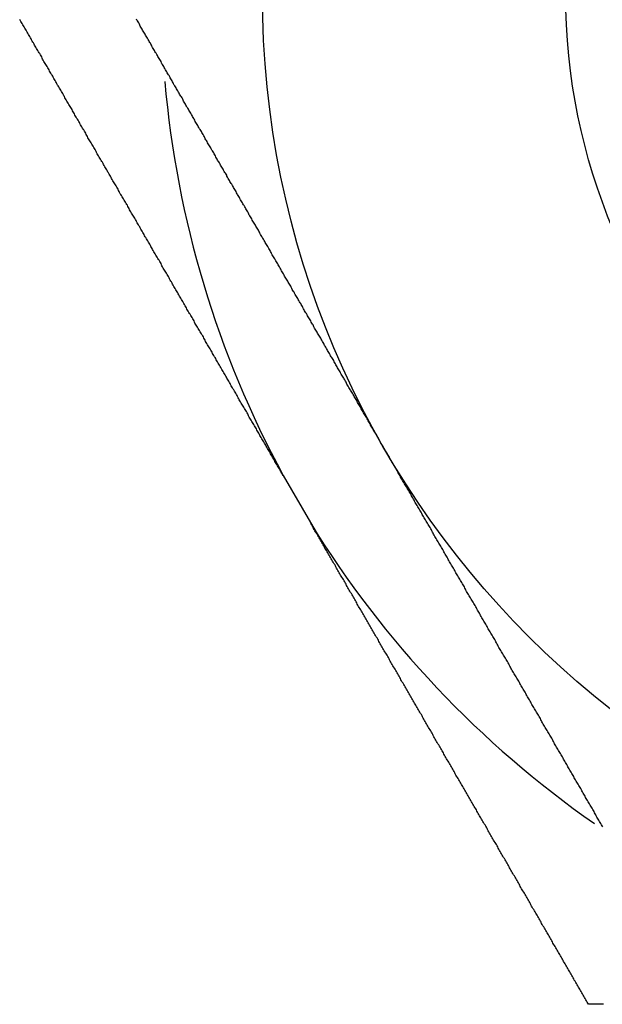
# Model space of a CAD drawing. Extents: x 9.3 to 31.1, y 5.1 to 19.6.
# Tile 84 of 132: x 22.818 to 22.998, y 9.813 to 10.117. Entities that reach past the tile are written whole.
import ezdxf

# ---------------------------------------------------------------- set-up
doc = ezdxf.new("R2010")
doc.units = 0
doc.layers.get('0').update_dxf_attribs({"linetype": 'CONTINUOUS'})

msp = doc.modelspace()

# ---------------------------------------------------------------- linework, layer by layer
at = {"color": 7, "linetype": 'CONTINUOUS'}
msp.add_line((22.899657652, 9.9760715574), (22.908071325, 9.9614986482), dxfattribs=at)
at = {"color": 7}
for points in [[(22.8997, 9.97607, 0), (22.8995, 9.97641, 0), (22.8993, 9.97674, 0), (22.8991, 9.97707, 0), (22.8989, 9.97741, 0), (22.8987, 9.97774, 0), (22.8985, 9.97808, 0), (22.8983, 9.97841, 0), (22.8981, 9.97875, 0), (22.8979, 9.97908, 0), (22.8977, 9.97942, 0), (22.8975, 9.97975, 0), (22.8973, 9.98008, 0), (22.8971, 9.98042, 0), (22.897, 9.98075, 0), (22.8968, 9.98109, 0), (22.8966, 9.98142, 0), (22.8964, 9.98176, 0), (22.8962, 9.98209, 0), (22.896, 9.98242, 0), (22.8958, 9.98276, 0), (22.8956, 9.98309, 0), (22.8954, 9.98343, 0), (22.8952, 9.98376, 0), (22.895, 9.9841, 0), (22.8948, 9.98443, 0), (22.8946, 9.98477, 0), (22.8944, 9.9851, 0), (22.8943, 9.98543, 0), (22.8941, 9.98577, 0), (22.8939, 9.9861, 0), (22.8937, 9.98644, 0), (22.8935, 9.98677, 0), (22.8933, 9.98711, 0), (22.8931, 9.98744, 0), (22.8929, 9.98777, 0), (22.8927, 9.98811, 0), (22.8925, 9.98844, 0), (22.8923, 9.98878, 0), (22.8921, 9.98911, 0), (22.8919, 9.98945, 0), (22.8917, 9.98978, 0), (22.8915, 9.99012, 0), (22.8914, 9.99045, 0), (22.8912, 9.99078, 0), (22.891, 9.99112, 0), (22.8908, 9.99145, 0), (22.8906, 9.99179, 0), (22.8904, 9.99212, 0), (22.8902, 9.99246, 0), (22.89, 9.99279, 0), (22.8898, 9.99312, 0), (22.8896, 9.99346, 0), (22.8894, 9.99379, 0), (22.8892, 9.99413, 0), (22.889, 9.99446, 0), (22.8888, 9.9948, 0), (22.8887, 9.99513, 0), (22.8885, 9.99546, 0), (22.8883, 9.9958, 0), (22.8881, 9.99613, 0), (22.8879, 9.99647, 0), (22.8877, 9.9968, 0), (22.8875, 9.99714, 0), (22.8873, 9.99747, 0), (22.8871, 9.9978, 0), (22.8869, 9.99814, 0), (22.8867, 9.99847, 0), (22.8865, 9.99881, 0), (22.8863, 9.99914, 0), (22.8861, 9.99948, 0), (22.886, 9.99981, 0), (22.8858, 10.0001, 0), (22.8856, 10.0005, 0), (22.8854, 10.0008, 0), (22.8852, 10.0011, 0), (22.885, 10.0015, 0), (22.8848, 10.0018, 0), (22.8846, 10.0021, 0), (22.8844, 10.0025, 0), (22.8842, 10.0028, 0), (22.884, 10.0032, 0), (22.8838, 10.0035, 0), (22.8836, 10.0038, 0), (22.8834, 10.0042, 0), (22.8833, 10.0045, 0), (22.8831, 10.0048, 0), (22.8829, 10.0052, 0), (22.8827, 10.0055, 0), (22.8825, 10.0058, 0), (22.8823, 10.0062, 0), (22.8821, 10.0065, 0), (22.8819, 10.0068, 0), (22.8817, 10.0072, 0), (22.8815, 10.0075, 0), (22.8813, 10.0078, 0), (22.8811, 10.0082, 0), (22.8809, 10.0085, 0), (22.8807, 10.0088, 0), (22.8805, 10.0092, 0), (22.8804, 10.0095, 0), (22.8802, 10.0098, 0), (22.88, 10.0102, 0), (22.8798, 10.0105, 0), (22.8796, 10.0108, 0), (22.8794, 10.0112, 0), (22.8792, 10.0115, 0), (22.879, 10.0118, 0), (22.8788, 10.0122, 0), (22.8786, 10.0125, 0), (22.8784, 10.0128, 0), (22.8782, 10.0132, 0), (22.878, 10.0135, 0), (22.8778, 10.0138, 0), (22.8777, 10.0142, 0), (22.8775, 10.0145, 0), (22.8773, 10.0148, 0), (22.8771, 10.0152, 0), (22.8769, 10.0155, 0), (22.8767, 10.0158, 0), (22.8765, 10.0162, 0), (22.8763, 10.0165, 0), (22.8761, 10.0169, 0), (22.8759, 10.0172, 0), (22.8757, 10.0175, 0), (22.8755, 10.0179, 0), (22.8753, 10.0182, 0), (22.8751, 10.0185, 0), (22.875, 10.0189, 0), (22.8748, 10.0192, 0), (22.8746, 10.0195, 0), (22.8744, 10.0199, 0), (22.8742, 10.0202, 0), (22.874, 10.0205, 0), (22.8738, 10.0209, 0), (22.8736, 10.0212, 0), (22.8734, 10.0215, 0), (22.8732, 10.0219, 0), (22.873, 10.0222, 0), (22.8728, 10.0225, 0), (22.8726, 10.0229, 0), (22.8724, 10.0232, 0), (22.8723, 10.0235, 0), (22.8721, 10.0239, 0), (22.8719, 10.0242, 0), (22.8717, 10.0245, 0), (22.8715, 10.0249, 0), (22.8713, 10.0252, 0), (22.8711, 10.0255, 0), (22.8709, 10.0259, 0), (22.8707, 10.0262, 0), (22.8705, 10.0265, 0), (22.8703, 10.0269, 0), (22.8701, 10.0272, 0), (22.8699, 10.0275, 0), (22.8698, 10.0279, 0), (22.8696, 10.0282, 0), (22.8694, 10.0285, 0), (22.8692, 10.0289, 0), (22.869, 10.0292, 0), (22.8688, 10.0295, 0), (22.8686, 10.0299, 0), (22.8684, 10.0302, 0), (22.8682, 10.0305, 0), (22.868, 10.0309, 0), (22.8678, 10.0312, 0), (22.8676, 10.0315, 0), (22.8674, 10.0319, 0), (22.8672, 10.0322, 0), (22.8671, 10.0325, 0), (22.8669, 10.0329, 0), (22.8667, 10.0332, 0), (22.8665, 10.0335, 0), (22.8663, 10.0339, 0), (22.8661, 10.0342, 0), (22.8659, 10.0345, 0), (22.8657, 10.0349, 0), (22.8655, 10.0352, 0), (22.8653, 10.0355, 0), (22.8651, 10.0359, 0), (22.8649, 10.0362, 0), (22.8647, 10.0365, 0), (22.8645, 10.0369, 0), (22.8644, 10.0372, 0), (22.8642, 10.0376, 0), (22.864, 10.0379, 0), (22.8638, 10.0382, 0), (22.8636, 10.0386, 0), (22.8634, 10.0389, 0), (22.8632, 10.0392, 0), (22.863, 10.0396, 0), (22.8628, 10.0399, 0), (22.8626, 10.0402, 0), (22.8624, 10.0406, 0), (22.8622, 10.0409, 0), (22.862, 10.0412, 0), (22.8619, 10.0416, 0), (22.8617, 10.0419, 0), (22.8615, 10.0422, 0), (22.8613, 10.0426, 0), (22.8611, 10.0429, 0), (22.8609, 10.0432, 0), (22.8607, 10.0436, 0), (22.8605, 10.0439, 0), (22.8603, 10.0442, 0), (22.8601, 10.0446, 0), (22.8599, 10.0449, 0), (22.8597, 10.0452, 0), (22.8595, 10.0456, 0), (22.8593, 10.0459, 0), (22.8592, 10.0462, 0), (22.859, 10.0466, 0), (22.8588, 10.0469, 0), (22.8586, 10.0472, 0), (22.8584, 10.0476, 0), (22.8582, 10.0479, 0), (22.858, 10.0482, 0), (22.8578, 10.0486, 0), (22.8576, 10.0489, 0), (22.8574, 10.0492, 0), (22.8572, 10.0496, 0), (22.857, 10.0499, 0), (22.8568, 10.0502, 0), (22.8567, 10.0506, 0), (22.8565, 10.0509, 0), (22.8563, 10.0512, 0), (22.8561, 10.0516, 0), (22.8559, 10.0519, 0), (22.8557, 10.0522, 0), (22.8555, 10.0526, 0), (22.8553, 10.0529, 0), (22.8551, 10.0532, 0), (22.8549, 10.0536, 0), (22.8547, 10.0539, 0), (22.8545, 10.0542, 0), (22.8543, 10.0546, 0), (22.8542, 10.0549, 0), (22.854, 10.0552, 0), (22.8538, 10.0556, 0), (22.8536, 10.0559, 0), (22.8534, 10.0562, 0), (22.8532, 10.0566, 0), (22.853, 10.0569, 0), (22.8528, 10.0572, 0), (22.8526, 10.0576, 0), (22.8524, 10.0579, 0), (22.8522, 10.0582, 0), (22.852, 10.0586, 0), (22.8518, 10.0589, 0), (22.8516, 10.0592, 0), (22.8515, 10.0596, 0), (22.8513, 10.0599, 0), (22.8511, 10.0602, 0), (22.8509, 10.0606, 0), (22.8507, 10.0609, 0), (22.8505, 10.0612, 0), (22.8503, 10.0616, 0), (22.8501, 10.0619, 0), (22.8499, 10.0622, 0), (22.8497, 10.0626, 0), (22.8495, 10.0629, 0), (22.8493, 10.0632, 0), (22.8491, 10.0636, 0), (22.849, 10.0639, 0), (22.8488, 10.0642, 0), (22.8486, 10.0646, 0), (22.8484, 10.0649, 0), (22.8482, 10.0652, 0), (22.848, 10.0656, 0), (22.8478, 10.0659, 0), (22.8476, 10.0662, 0), (22.8474, 10.0666, 0), (22.8472, 10.0669, 0), (22.847, 10.0672, 0), (22.8468, 10.0676, 0), (22.8466, 10.0679, 0), (22.8465, 10.0682, 0), (22.8463, 10.0686, 0), (22.8461, 10.0689, 0), (22.8459, 10.0692, 0), (22.8457, 10.0696, 0), (22.8455, 10.0699, 0), (22.8453, 10.0702, 0), (22.8451, 10.0706, 0), (22.8449, 10.0709, 0), (22.8447, 10.0712, 0), (22.8445, 10.0715, 0), (22.8443, 10.0719, 0), (22.8441, 10.0722, 0), (22.844, 10.0725, 0), (22.8438, 10.0729, 0), (22.8436, 10.0732, 0), (22.8434, 10.0735, 0), (22.8432, 10.0739, 0), (22.843, 10.0742, 0), (22.8428, 10.0745, 0), (22.8426, 10.0749, 0), (22.8424, 10.0752, 0), (22.8422, 10.0755, 0), (22.842, 10.0759, 0), (22.8418, 10.0762, 0), (22.8417, 10.0765, 0), (22.8415, 10.0769, 0), (22.8413, 10.0772, 0), (22.8411, 10.0775, 0), (22.8409, 10.0779, 0), (22.8407, 10.0782, 0), (22.8405, 10.0785, 0), (22.8403, 10.0789, 0), (22.8401, 10.0792, 0), (22.8399, 10.0795, 0), (22.8397, 10.0799, 0), (22.8395, 10.0802, 0), (22.8393, 10.0805, 0), (22.8392, 10.0809, 0), (22.839, 10.0812, 0), (22.8388, 10.0815, 0), (22.8386, 10.0819, 0), (22.8384, 10.0822, 0), (22.8382, 10.0825, 0), (22.838, 10.0829, 0), (22.8378, 10.0832, 0), (22.8376, 10.0835, 0), (22.8374, 10.0839, 0), (22.8372, 10.0842, 0), (22.837, 10.0845, 0), (22.8368, 10.0849, 0), (22.8367, 10.0852, 0), (22.8365, 10.0855, 0), (22.8363, 10.0859, 0), (22.8361, 10.0862, 0), (22.8359, 10.0865, 0), (22.8357, 10.0869, 0), (22.8355, 10.0872, 0), (22.8353, 10.0875, 0), (22.8351, 10.0879, 0), (22.8349, 10.0882, 0), (22.8347, 10.0885, 0), (22.8345, 10.0888, 0), (22.8344, 10.0892, 0), (22.8342, 10.0895, 0), (22.834, 10.0898, 0), (22.8338, 10.0902, 0), (22.8336, 10.0905, 0), (22.8334, 10.0908, 0), (22.8332, 10.0912, 0), (22.833, 10.0915, 0), (22.8328, 10.0918, 0), (22.8326, 10.0922, 0), (22.8324, 10.0925, 0), (22.8322, 10.0928, 0), (22.8321, 10.0932, 0), (22.8319, 10.0935, 0), (22.8317, 10.0938, 0), (22.8315, 10.0942, 0), (22.8313, 10.0945, 0), (22.8311, 10.0948, 0), (22.8309, 10.0952, 0), (22.8307, 10.0955, 0), (22.8305, 10.0958, 0), (22.8303, 10.0962, 0), (22.8301, 10.0965, 0), (22.8299, 10.0968, 0), (22.8297, 10.0972, 0), (22.8296, 10.0975, 0), (22.8294, 10.0978, 0), (22.8292, 10.0982, 0), (22.829, 10.0985, 0), (22.8288, 10.0988, 0), (22.8286, 10.0992, 0), (22.8284, 10.0995, 0), (22.8282, 10.0998, 0), (22.828, 10.1001, 0), (22.8278, 10.1005, 0), (22.8276, 10.1008, 0), (22.8274, 10.1011, 0), (22.8273, 10.1015, 0), (22.8271, 10.1018, 0), (22.8269, 10.1021, 0), (22.8267, 10.1025, 0), (22.8265, 10.1028, 0), (22.8263, 10.1031, 0), (22.8261, 10.1035, 0), (22.8259, 10.1038, 0), (22.8257, 10.1041, 0), (22.8255, 10.1045, 0), (22.8253, 10.1048, 0), (22.8251, 10.1051, 0), (22.825, 10.1055, 0), (22.8248, 10.1058, 0), (22.8246, 10.1061, 0), (22.8244, 10.1065, 0), (22.8242, 10.1068, 0), (22.824, 10.1071, 0), (22.8238, 10.1075, 0), (22.8236, 10.1078, 0), (22.8234, 10.1081, 0), (22.8232, 10.1085, 0), (22.823, 10.1088, 0), (22.8228, 10.1091, 0), (22.8227, 10.1094, 0), (22.8225, 10.1098, 0), (22.8223, 10.1101, 0), (22.8221, 10.1104, 0), (22.8219, 10.1108, 0), (22.8217, 10.1111, 0), (22.8215, 10.1114, 0), (22.8213, 10.1118, 0), (22.8211, 10.1121, 0), (22.8209, 10.1124, 0), (22.8207, 10.1128, 0), (22.8205, 10.1131, 0), (22.8204, 10.1134, 0), (22.8202, 10.1138, 0), (22.82, 10.1141, 0), (22.8198, 10.1144, 0), (22.8196, 10.1148, 0), (22.8194, 10.1151, 0), (22.8192, 10.1154, 0), (22.819, 10.1158, 0), (22.8188, 10.1161, 0), (22.8186, 10.1164, 0), (22.8184, 10.1167, 0), (22.8182, 10.1171, 0)], [(22.9309, 9.98441, 0), (22.9307, 9.98473, 0), (22.9306, 9.98504, 0), (22.9304, 9.98536, 0), (22.9302, 9.98567, 0), (22.93, 9.98599, 0), (22.9298, 9.9863, 0), (22.9297, 9.98662, 0), (22.9295, 9.98694, 0), (22.9293, 9.98725, 0), (22.9291, 9.98757, 0), (22.9289, 9.98788, 0), (22.9287, 9.9882, 0), (22.9286, 9.98851, 0), (22.9284, 9.98883, 0), (22.9282, 9.98914, 0), (22.928, 9.98946, 0), (22.9278, 9.98978, 0), (22.9276, 9.99009, 0), (22.9275, 9.99041, 0), (22.9273, 9.99072, 0), (22.9271, 9.99104, 0), (22.9269, 9.99135, 0), (22.9267, 9.99167, 0), (22.9266, 9.99199, 0), (22.9264, 9.9923, 0), (22.9262, 9.99262, 0), (22.926, 9.99293, 0), (22.9258, 9.99325, 0), (22.9256, 9.99356, 0), (22.9255, 9.99388, 0), (22.9253, 9.99419, 0), (22.9251, 9.99451, 0), (22.9249, 9.99483, 0), (22.9247, 9.99514, 0), (22.9245, 9.99546, 0), (22.9244, 9.99577, 0), (22.9242, 9.99609, 0), (22.924, 9.9964, 0), (22.9238, 9.99672, 0), (22.9236, 9.99704, 0), (22.9235, 9.99735, 0), (22.9233, 9.99767, 0), (22.9231, 9.99798, 0), (22.9229, 9.9983, 0), (22.9227, 9.99861, 0), (22.9225, 9.99893, 0), (22.9224, 9.99924, 0), (22.9222, 9.99956, 0), (22.922, 9.99988, 0), (22.9218, 10.0002, 0), (22.9216, 10.0005, 0), (22.9215, 10.0008, 0), (22.9213, 10.0011, 0), (22.9211, 10.0015, 0), (22.9209, 10.0018, 0), (22.9207, 10.0021, 0), (22.9205, 10.0024, 0), (22.9204, 10.0027, 0), (22.9202, 10.003, 0), (22.92, 10.0033, 0), (22.9198, 10.0037, 0), (22.9196, 10.004, 0), (22.9194, 10.0043, 0), (22.9193, 10.0046, 0), (22.9191, 10.0049, 0), (22.9189, 10.0052, 0), (22.9187, 10.0056, 0), (22.9185, 10.0059, 0), (22.9184, 10.0062, 0), (22.9182, 10.0065, 0), (22.918, 10.0068, 0), (22.9178, 10.0071, 0), (22.9176, 10.0074, 0), (22.9174, 10.0078, 0), (22.9173, 10.0081, 0), (22.9171, 10.0084, 0), (22.9169, 10.0087, 0), (22.9167, 10.009, 0), (22.9165, 10.0093, 0), (22.9164, 10.0097, 0), (22.9162, 10.01, 0), (22.916, 10.0103, 0), (22.9158, 10.0106, 0), (22.9156, 10.0109, 0), (22.9154, 10.0112, 0), (22.9153, 10.0116, 0), (22.9151, 10.0119, 0), (22.9149, 10.0122, 0), (22.9147, 10.0125, 0), (22.9145, 10.0128, 0), (22.9143, 10.0131, 0), (22.9142, 10.0134, 0), (22.914, 10.0138, 0), (22.9138, 10.0141, 0), (22.9136, 10.0144, 0), (22.9134, 10.0147, 0), (22.9133, 10.015, 0), (22.9131, 10.0153, 0), (22.9129, 10.0157, 0), (22.9127, 10.016, 0), (22.9125, 10.0163, 0), (22.9123, 10.0166, 0), (22.9122, 10.0169, 0), (22.912, 10.0172, 0), (22.9118, 10.0175, 0), (22.9116, 10.0179, 0), (22.9114, 10.0182, 0), (22.9113, 10.0185, 0), (22.9111, 10.0188, 0), (22.9109, 10.0191, 0), (22.9107, 10.0194, 0), (22.9105, 10.0198, 0), (22.9103, 10.0201, 0), (22.9102, 10.0204, 0), (22.91, 10.0207, 0), (22.9098, 10.021, 0), (22.9096, 10.0213, 0), (22.9094, 10.0216, 0), (22.9092, 10.022, 0), (22.9091, 10.0223, 0), (22.9089, 10.0226, 0), (22.9087, 10.0229, 0), (22.9085, 10.0232, 0), (22.9083, 10.0235, 0), (22.9082, 10.0239, 0), (22.908, 10.0242, 0), (22.9078, 10.0245, 0), (22.9076, 10.0248, 0), (22.9074, 10.0251, 0), (22.9072, 10.0254, 0), (22.9071, 10.0257, 0), (22.9069, 10.0261, 0), (22.9067, 10.0264, 0), (22.9065, 10.0267, 0), (22.9063, 10.027, 0), (22.9062, 10.0273, 0), (22.906, 10.0276, 0), (22.9058, 10.028, 0), (22.9056, 10.0283, 0), (22.9054, 10.0286, 0), (22.9052, 10.0289, 0), (22.9051, 10.0292, 0), (22.9049, 10.0295, 0), (22.9047, 10.0298, 0), (22.9045, 10.0302, 0), (22.9043, 10.0305, 0), (22.9042, 10.0308, 0), (22.904, 10.0311, 0), (22.9038, 10.0314, 0), (22.9036, 10.0317, 0), (22.9034, 10.032, 0), (22.9032, 10.0324, 0), (22.9031, 10.0327, 0), (22.9029, 10.033, 0), (22.9027, 10.0333, 0), (22.9025, 10.0336, 0), (22.9023, 10.0339, 0), (22.9021, 10.0343, 0), (22.902, 10.0346, 0), (22.9018, 10.0349, 0), (22.9016, 10.0352, 0), (22.9014, 10.0355, 0), (22.9012, 10.0358, 0), (22.9011, 10.0361, 0), (22.9009, 10.0365, 0), (22.9007, 10.0368, 0), (22.9005, 10.0371, 0), (22.9003, 10.0374, 0), (22.9001, 10.0377, 0), (22.9, 10.038, 0), (22.8998, 10.0384, 0), (22.8996, 10.0387, 0), (22.8994, 10.039, 0), (22.8992, 10.0393, 0), (22.8991, 10.0396, 0), (22.8989, 10.0399, 0), (22.8987, 10.0402, 0), (22.8985, 10.0406, 0), (22.8983, 10.0409, 0), (22.8981, 10.0412, 0), (22.898, 10.0415, 0), (22.8978, 10.0418, 0), (22.8976, 10.0421, 0), (22.8974, 10.0424, 0), (22.8972, 10.0428, 0), (22.8971, 10.0431, 0), (22.8969, 10.0434, 0), (22.8967, 10.0437, 0), (22.8965, 10.044, 0), (22.8963, 10.0443, 0), (22.8961, 10.0447, 0), (22.896, 10.045, 0), (22.8958, 10.0453, 0), (22.8956, 10.0456, 0), (22.8954, 10.0459, 0), (22.8952, 10.0462, 0), (22.8951, 10.0465, 0), (22.8949, 10.0469, 0), (22.8947, 10.0472, 0), (22.8945, 10.0475, 0), (22.8943, 10.0478, 0), (22.8941, 10.0481, 0), (22.894, 10.0484, 0), (22.8938, 10.0487, 0), (22.8936, 10.0491, 0), (22.8934, 10.0494, 0), (22.8932, 10.0497, 0), (22.8931, 10.05, 0), (22.8929, 10.0503, 0), (22.8927, 10.0506, 0), (22.8925, 10.051, 0), (22.8923, 10.0513, 0), (22.8921, 10.0516, 0), (22.892, 10.0519, 0), (22.8918, 10.0522, 0), (22.8916, 10.0525, 0), (22.8914, 10.0528, 0), (22.8912, 10.0532, 0), (22.8911, 10.0535, 0), (22.8909, 10.0538, 0), (22.8907, 10.0541, 0), (22.8905, 10.0544, 0), (22.8903, 10.0547, 0), (22.8901, 10.055, 0), (22.89, 10.0554, 0), (22.8898, 10.0557, 0), (22.8896, 10.056, 0), (22.8894, 10.0563, 0), (22.8892, 10.0566, 0), (22.8891, 10.0569, 0), (22.8889, 10.0572, 0), (22.8887, 10.0576, 0), (22.8885, 10.0579, 0), (22.8883, 10.0582, 0), (22.8881, 10.0585, 0), (22.888, 10.0588, 0), (22.8878, 10.0591, 0), (22.8876, 10.0595, 0), (22.8874, 10.0598, 0), (22.8872, 10.0601, 0), (22.8871, 10.0604, 0), (22.8869, 10.0607, 0), (22.8867, 10.061, 0), (22.8865, 10.0613, 0), (22.8863, 10.0617, 0), (22.8862, 10.062, 0), (22.886, 10.0623, 0), (22.8858, 10.0626, 0), (22.8856, 10.0629, 0), (22.8854, 10.0632, 0), (22.8852, 10.0635, 0), (22.8851, 10.0639, 0), (22.8849, 10.0642, 0), (22.8847, 10.0645, 0), (22.8845, 10.0648, 0), (22.8843, 10.0651, 0), (22.8842, 10.0654, 0), (22.884, 10.0657, 0), (22.8838, 10.0661, 0), (22.8836, 10.0664, 0), (22.8834, 10.0667, 0), (22.8832, 10.067, 0), (22.8831, 10.0673, 0), (22.8829, 10.0676, 0), (22.8827, 10.0679, 0), (22.8825, 10.0683, 0), (22.8823, 10.0686, 0), (22.8822, 10.0689, 0), (22.882, 10.0692, 0), (22.8818, 10.0695, 0), (22.8816, 10.0698, 0), (22.8814, 10.0701, 0), (22.8812, 10.0705, 0), (22.8811, 10.0708, 0), (22.8809, 10.0711, 0), (22.8807, 10.0714, 0), (22.8805, 10.0717, 0), (22.8803, 10.072, 0), (22.8802, 10.0723, 0), (22.88, 10.0727, 0), (22.8798, 10.073, 0), (22.8796, 10.0733, 0), (22.8794, 10.0736, 0), (22.8793, 10.0739, 0), (22.8791, 10.0742, 0), (22.8789, 10.0745, 0), (22.8787, 10.0749, 0), (22.8785, 10.0752, 0), (22.8783, 10.0755, 0), (22.8782, 10.0758, 0), (22.878, 10.0761, 0), (22.8778, 10.0764, 0), (22.8776, 10.0767, 0), (22.8774, 10.0771, 0), (22.8773, 10.0774, 0), (22.8771, 10.0777, 0), (22.8769, 10.078, 0), (22.8767, 10.0783, 0), (22.8765, 10.0786, 0), (22.8763, 10.0789, 0), (22.8762, 10.0793, 0), (22.876, 10.0796, 0), (22.8758, 10.0799, 0), (22.8756, 10.0802, 0), (22.8754, 10.0805, 0), (22.8753, 10.0808, 0), (22.8751, 10.0811, 0), (22.8749, 10.0815, 0), (22.8747, 10.0818, 0), (22.8745, 10.0821, 0), (22.8744, 10.0824, 0), (22.8742, 10.0827, 0), (22.874, 10.083, 0), (22.8738, 10.0833, 0), (22.8736, 10.0837, 0), (22.8734, 10.084, 0), (22.8733, 10.0843, 0), (22.8731, 10.0846, 0), (22.8729, 10.0849, 0), (22.8727, 10.0852, 0), (22.8725, 10.0855, 0), (22.8724, 10.0859, 0), (22.8722, 10.0862, 0), (22.872, 10.0865, 0), (22.8718, 10.0868, 0), (22.8716, 10.0871, 0), (22.8715, 10.0874, 0), (22.8713, 10.0877, 0), (22.8711, 10.0881, 0), (22.8709, 10.0884, 0), (22.8707, 10.0887, 0), (22.8705, 10.089, 0), (22.8704, 10.0893, 0), (22.8702, 10.0896, 0), (22.87, 10.0899, 0), (22.8698, 10.0903, 0), (22.8696, 10.0906, 0), (22.8695, 10.0909, 0), (22.8693, 10.0912, 0), (22.8691, 10.0915, 0), (22.8689, 10.0918, 0), (22.8687, 10.0921, 0), (22.8686, 10.0924, 0), (22.8684, 10.0928, 0), (22.8682, 10.0931, 0), (22.868, 10.0934, 0), (22.8678, 10.0937, 0), (22.8676, 10.094, 0), (22.8675, 10.0943, 0), (22.8673, 10.0946, 0), (22.8671, 10.095, 0), (22.8669, 10.0953, 0), (22.8667, 10.0956, 0), (22.8666, 10.0959, 0), (22.8664, 10.0962, 0), (22.8662, 10.0965, 0), (22.866, 10.0968, 0), (22.8658, 10.0972, 0), (22.8657, 10.0975, 0), (22.8655, 10.0978, 0), (22.8653, 10.0981, 0), (22.8651, 10.0984, 0), (22.8649, 10.0987, 0), (22.8647, 10.099, 0), (22.8646, 10.0993, 0), (22.8644, 10.0997, 0), (22.8642, 10.1, 0), (22.864, 10.1003, 0), (22.8638, 10.1006, 0), (22.8637, 10.1009, 0), (22.8635, 10.1012, 0), (22.8633, 10.1015, 0), (22.8631, 10.1019, 0), (22.8629, 10.1022, 0), (22.8628, 10.1025, 0), (22.8626, 10.1028, 0), (22.8624, 10.1031, 0), (22.8622, 10.1034, 0), (22.862, 10.1037, 0), (22.8619, 10.1041, 0), (22.8617, 10.1044, 0), (22.8615, 10.1047, 0), (22.8613, 10.105, 0), (22.8611, 10.1053, 0), (22.8609, 10.1056, 0), (22.8608, 10.1059, 0), (22.8606, 10.1062, 0), (22.8604, 10.1066, 0), (22.8602, 10.1069, 0), (22.86, 10.1072, 0), (22.8599, 10.1075, 0), (22.8597, 10.1078, 0), (22.8595, 10.1081, 0), (22.8593, 10.1084, 0), (22.8591, 10.1088, 0), (22.859, 10.1091, 0), (22.8588, 10.1094, 0), (22.8586, 10.1097, 0), (22.8584, 10.11, 0), (22.8582, 10.1103, 0), (22.8581, 10.1106, 0), (22.8579, 10.1109, 0), (22.8577, 10.1113, 0), (22.8575, 10.1116, 0), (22.8573, 10.1119, 0), (22.8571, 10.1122, 0), (22.857, 10.1125, 0), (22.8568, 10.1128, 0), (22.8566, 10.1131, 0), (22.8564, 10.1135, 0), (22.8562, 10.1138, 0), (22.8561, 10.1141, 0), (22.8559, 10.1144, 0), (22.8557, 10.1147, 0), (22.8555, 10.115, 0), (22.8553, 10.1153, 0), (22.8552, 10.1156, 0), (22.855, 10.116, 0), (22.8548, 10.1163, 0), (22.8546, 10.1166, 0), (22.8544, 10.1169, 0), (22.8543, 10.1172, 0)], [(22.9985, 9.8674, 0), (22.9983, 9.86774, 0), (22.9981, 9.86808, 0), (22.9979, 9.86841, 0), (22.9977, 9.86875, 0), (22.9975, 9.86909, 0), (22.9973, 9.86943, 0), (22.9971, 9.86976, 0), (22.9969, 9.8701, 0), (22.9967, 9.87044, 0), (22.9965, 9.87078, 0), (22.9963, 9.87112, 0), (22.9961, 9.87145, 0), (22.9959, 9.87179, 0), (22.9958, 9.87213, 0), (22.9956, 9.87247, 0), (22.9954, 9.87281, 0), (22.9952, 9.87314, 0), (22.995, 9.87348, 0), (22.9948, 9.87382, 0), (22.9946, 9.87416, 0), (22.9944, 9.8745, 0), (22.9942, 9.87483, 0), (22.994, 9.87517, 0), (22.9938, 9.87551, 0), (22.9936, 9.87585, 0), (22.9934, 9.87619, 0), (22.9932, 9.87652, 0), (22.993, 9.87686, 0), (22.9928, 9.8772, 0), (22.9926, 9.87754, 0), (22.9924, 9.87788, 0), (22.9922, 9.87821, 0), (22.992, 9.87855, 0), (22.9919, 9.87889, 0), (22.9917, 9.87923, 0), (22.9915, 9.87957, 0), (22.9913, 9.8799, 0), (22.9911, 9.88024, 0), (22.9909, 9.88058, 0), (22.9907, 9.88092, 0), (22.9905, 9.88126, 0), (22.9903, 9.88159, 0), (22.9901, 9.88193, 0), (22.9899, 9.88227, 0), (22.9897, 9.88261, 0), (22.9895, 9.88295, 0), (22.9893, 9.88329, 0), (22.9891, 9.88362, 0), (22.9889, 9.88396, 0), (22.9887, 9.8843, 0), (22.9885, 9.88464, 0), (22.9883, 9.88498, 0), (22.9881, 9.88532, 0), (22.9879, 9.88565, 0), (22.9877, 9.88599, 0), (22.9876, 9.88633, 0), (22.9874, 9.88667, 0), (22.9872, 9.88701, 0), (22.987, 9.88735, 0), (22.9868, 9.88768, 0), (22.9866, 9.88802, 0), (22.9864, 9.88836, 0), (22.9862, 9.8887, 0), (22.986, 9.88904, 0), (22.9858, 9.88938, 0), (22.9856, 9.88971, 0), (22.9854, 9.89005, 0), (22.9852, 9.89039, 0), (22.985, 9.89073, 0), (22.9848, 9.89107, 0), (22.9846, 9.89141, 0), (22.9844, 9.89174, 0), (22.9842, 9.89208, 0), (22.984, 9.89242, 0), (22.9838, 9.89276, 0), (22.9836, 9.8931, 0), (22.9835, 9.89344, 0), (22.9833, 9.89378, 0), (22.9831, 9.89411, 0), (22.9829, 9.89445, 0), (22.9827, 9.89479, 0), (22.9825, 9.89513, 0), (22.9823, 9.89547, 0), (22.9821, 9.89581, 0), (22.9819, 9.89615, 0), (22.9817, 9.89648, 0), (22.9815, 9.89682, 0), (22.9813, 9.89716, 0), (22.9811, 9.8975, 0), (22.9809, 9.89784, 0), (22.9807, 9.89818, 0), (22.9805, 9.89852, 0), (22.9803, 9.89885, 0), (22.9801, 9.89919, 0), (22.9799, 9.89953, 0), (22.9797, 9.89987, 0), (22.9795, 9.90021, 0), (22.9793, 9.90055, 0), (22.9792, 9.90089, 0), (22.979, 9.90123, 0), (22.9788, 9.90156, 0), (22.9786, 9.9019, 0), (22.9784, 9.90224, 0), (22.9782, 9.90258, 0), (22.978, 9.90292, 0), (22.9778, 9.90326, 0), (22.9776, 9.9036, 0), (22.9774, 9.90394, 0), (22.9772, 9.90427, 0), (22.977, 9.90461, 0), (22.9768, 9.90495, 0), (22.9766, 9.90529, 0), (22.9764, 9.90563, 0), (22.9762, 9.90597, 0), (22.976, 9.90631, 0), (22.9758, 9.90665, 0), (22.9756, 9.90698, 0), (22.9754, 9.90732, 0), (22.9752, 9.90766, 0), (22.975, 9.908, 0), (22.9748, 9.90834, 0), (22.9747, 9.90868, 0), (22.9745, 9.90902, 0), (22.9743, 9.90936, 0), (22.9741, 9.9097, 0), (22.9739, 9.91003, 0), (22.9737, 9.91037, 0), (22.9735, 9.91071, 0), (22.9733, 9.91105, 0), (22.9731, 9.91139, 0), (22.9729, 9.91173, 0), (22.9727, 9.91207, 0), (22.9725, 9.91241, 0), (22.9723, 9.91275, 0), (22.9721, 9.91309, 0), (22.9719, 9.91342, 0), (22.9717, 9.91376, 0), (22.9715, 9.9141, 0), (22.9713, 9.91444, 0), (22.9711, 9.91478, 0), (22.9709, 9.91512, 0), (22.9707, 9.91546, 0), (22.9705, 9.9158, 0), (22.9703, 9.91614, 0), (22.9701, 9.91648, 0), (22.97, 9.91682, 0), (22.9698, 9.91715, 0), (22.9696, 9.91749, 0), (22.9694, 9.91783, 0), (22.9692, 9.91817, 0), (22.969, 9.91851, 0), (22.9688, 9.91885, 0), (22.9686, 9.91919, 0), (22.9684, 9.91953, 0), (22.9682, 9.91987, 0), (22.968, 9.92021, 0), (22.9678, 9.92055, 0), (22.9676, 9.92089, 0), (22.9674, 9.92122, 0), (22.9672, 9.92156, 0), (22.967, 9.9219, 0), (22.9668, 9.92224, 0), (22.9666, 9.92258, 0), (22.9664, 9.92292, 0), (22.9662, 9.92326, 0), (22.966, 9.9236, 0), (22.9658, 9.92394, 0), (22.9656, 9.92428, 0), (22.9654, 9.92462, 0), (22.9653, 9.92496, 0), (22.9651, 9.9253, 0), (22.9649, 9.92563, 0), (22.9647, 9.92597, 0), (22.9645, 9.92631, 0), (22.9643, 9.92665, 0), (22.9641, 9.92699, 0), (22.9639, 9.92733, 0), (22.9637, 9.92767, 0), (22.9635, 9.92801, 0), (22.9633, 9.92835, 0), (22.9631, 9.92869, 0), (22.9629, 9.92903, 0), (22.9627, 9.92937, 0), (22.9625, 9.92971, 0), (22.9623, 9.93005, 0), (22.9621, 9.93039, 0), (22.9619, 9.93073, 0), (22.9617, 9.93106, 0), (22.9615, 9.9314, 0), (22.9613, 9.93174, 0), (22.9611, 9.93208, 0), (22.9609, 9.93242, 0), (22.9607, 9.93276, 0), (22.9606, 9.9331, 0), (22.9604, 9.93344, 0), (22.9602, 9.93378, 0), (22.96, 9.93412, 0), (22.9598, 9.93446, 0), (22.9596, 9.9348, 0), (22.9594, 9.93514, 0), (22.9592, 9.93548, 0), (22.959, 9.93582, 0), (22.9588, 9.93616, 0), (22.9586, 9.9365, 0), (22.9584, 9.93684, 0), (22.9582, 9.93718, 0), (22.958, 9.93751, 0), (22.9578, 9.93785, 0), (22.9576, 9.93819, 0), (22.9574, 9.93853, 0), (22.9572, 9.93887, 0), (22.957, 9.93921, 0), (22.9568, 9.93955, 0), (22.9566, 9.93989, 0), (22.9564, 9.94023, 0), (22.9562, 9.94057, 0), (22.956, 9.94091, 0), (22.9558, 9.94125, 0), (22.9557, 9.94159, 0), (22.9555, 9.94193, 0), (22.9553, 9.94227, 0), (22.9551, 9.94261, 0), (22.9549, 9.94295, 0), (22.9547, 9.94329, 0), (22.9545, 9.94363, 0), (22.9543, 9.94397, 0), (22.9541, 9.94431, 0), (22.9539, 9.94465, 0), (22.9537, 9.94499, 0), (22.9535, 9.94533, 0), (22.9533, 9.94566, 0), (22.9531, 9.946, 0), (22.9529, 9.94634, 0), (22.9527, 9.94668, 0), (22.9525, 9.94702, 0), (22.9523, 9.94736, 0), (22.9521, 9.9477, 0), (22.9519, 9.94804, 0), (22.9517, 9.94838, 0), (22.9515, 9.94872, 0), (22.9513, 9.94906, 0), (22.9511, 9.9494, 0), (22.9509, 9.94974, 0), (22.9507, 9.95008, 0), (22.9506, 9.95042, 0), (22.9504, 9.95076, 0), (22.9502, 9.9511, 0), (22.95, 9.95144, 0), (22.9498, 9.95178, 0), (22.9496, 9.95212, 0), (22.9494, 9.95246, 0), (22.9492, 9.9528, 0), (22.949, 9.95314, 0), (22.9488, 9.95348, 0), (22.9486, 9.95382, 0), (22.9484, 9.95416, 0), (22.9482, 9.9545, 0), (22.948, 9.95484, 0), (22.9478, 9.95518, 0), (22.9476, 9.95552, 0), (22.9474, 9.95586, 0), (22.9472, 9.9562, 0), (22.947, 9.95654, 0), (22.9468, 9.95688, 0), (22.9466, 9.95722, 0), (22.9464, 9.95756, 0), (22.9462, 9.9579, 0), (22.946, 9.95824, 0), (22.9458, 9.95858, 0), (22.9456, 9.95892, 0), (22.9455, 9.95926, 0), (22.9453, 9.9596, 0), (22.9451, 9.95993, 0), (22.9449, 9.96027, 0), (22.9447, 9.96061, 0), (22.9445, 9.96095, 0), (22.9443, 9.96129, 0), (22.9441, 9.96163, 0), (22.9439, 9.96197, 0), (22.9437, 9.96231, 0), (22.9435, 9.96265, 0), (22.9433, 9.96299, 0), (22.9431, 9.96333, 0), (22.9429, 9.96367, 0), (22.9427, 9.96401, 0), (22.9425, 9.96435, 0), (22.9423, 9.96469, 0), (22.9421, 9.96503, 0), (22.9419, 9.96537, 0), (22.9417, 9.96571, 0), (22.9415, 9.96605, 0), (22.9413, 9.96639, 0), (22.9411, 9.96673, 0), (22.9409, 9.96707, 0), (22.9407, 9.96741, 0), (22.9405, 9.96775, 0), (22.9403, 9.96809, 0), (22.9402, 9.96843, 0), (22.94, 9.96877, 0), (22.9398, 9.96911, 0), (22.9396, 9.96945, 0), (22.9394, 9.96979, 0), (22.9392, 9.97013, 0), (22.939, 9.97047, 0), (22.9388, 9.97081, 0), (22.9386, 9.97115, 0), (22.9384, 9.97149, 0), (22.9382, 9.97183, 0), (22.938, 9.97217, 0), (22.9378, 9.97251, 0), (22.9376, 9.97285, 0), (22.9374, 9.97319, 0), (22.9372, 9.97353, 0), (22.937, 9.97387, 0), (22.9368, 9.97421, 0), (22.9366, 9.97455, 0), (22.9364, 9.97489, 0), (22.9362, 9.97523, 0), (22.936, 9.97557, 0), (22.9358, 9.97591, 0), (22.9356, 9.97625, 0), (22.9354, 9.97659, 0), (22.9352, 9.97693, 0), (22.935, 9.97727, 0), (22.9349, 9.97761, 0), (22.9347, 9.97795, 0), (22.9345, 9.97829, 0), (22.9343, 9.97863, 0), (22.9341, 9.97897, 0), (22.9339, 9.97931, 0), (22.9337, 9.97965, 0), (22.9335, 9.97999, 0), (22.9333, 9.98033, 0), (22.9331, 9.98067, 0), (22.9329, 9.98101, 0), (22.9327, 9.98135, 0), (22.9325, 9.98169, 0), (22.9323, 9.98203, 0), (22.9321, 9.98237, 0), (22.9319, 9.98271, 0), (22.9317, 9.98305, 0), (22.9315, 9.98339, 0), (22.9313, 9.98373, 0), (22.9311, 9.98407, 0), (22.9309, 9.98441, 0)], [(22.9941, 9.81254, 0), (22.9939, 9.81289, 0), (22.9937, 9.81325, 0), (22.9935, 9.81361, 0), (22.9933, 9.81396, 0), (22.993, 9.81432, 0), (22.9928, 9.81468, 0), (22.9926, 9.81504, 0), (22.9924, 9.81539, 0), (22.9922, 9.81575, 0), (22.992, 9.81611, 0), (22.9918, 9.81646, 0), (22.9916, 9.81682, 0), (22.9914, 9.81718, 0), (22.9912, 9.81754, 0), (22.991, 9.81789, 0), (22.9908, 9.81825, 0), (22.9906, 9.81861, 0), (22.9904, 9.81896, 0), (22.9902, 9.81932, 0), (22.99, 9.81968, 0), (22.9897, 9.82004, 0), (22.9895, 9.82039, 0), (22.9893, 9.82075, 0), (22.9891, 9.82111, 0), (22.9889, 9.82146, 0), (22.9887, 9.82182, 0), (22.9885, 9.82218, 0), (22.9883, 9.82254, 0), (22.9881, 9.82289, 0), (22.9879, 9.82325, 0), (22.9877, 9.82361, 0), (22.9875, 9.82397, 0), (22.9873, 9.82432, 0), (22.9871, 9.82468, 0), (22.9869, 9.82504, 0), (22.9867, 9.8254, 0), (22.9864, 9.82575, 0), (22.9862, 9.82611, 0), (22.986, 9.82647, 0), (22.9858, 9.82682, 0), (22.9856, 9.82718, 0), (22.9854, 9.82754, 0), (22.9852, 9.8279, 0), (22.985, 9.82825, 0), (22.9848, 9.82861, 0), (22.9846, 9.82897, 0), (22.9844, 9.82933, 0), (22.9842, 9.82968, 0), (22.984, 9.83004, 0), (22.9838, 9.8304, 0), (22.9836, 9.83076, 0), (22.9833, 9.83111, 0), (22.9831, 9.83147, 0), (22.9829, 9.83183, 0), (22.9827, 9.83219, 0), (22.9825, 9.83254, 0), (22.9823, 9.8329, 0), (22.9821, 9.83326, 0), (22.9819, 9.83362, 0), (22.9817, 9.83398, 0), (22.9815, 9.83433, 0), (22.9813, 9.83469, 0), (22.9811, 9.83505, 0), (22.9809, 9.83541, 0), (22.9807, 9.83576, 0), (22.9805, 9.83612, 0), (22.9803, 9.83648, 0), (22.98, 9.83684, 0), (22.9798, 9.8372, 0), (22.9796, 9.83755, 0), (22.9794, 9.83791, 0), (22.9792, 9.83827, 0), (22.979, 9.83863, 0), (22.9788, 9.83898, 0), (22.9786, 9.83934, 0), (22.9784, 9.8397, 0), (22.9782, 9.84006, 0), (22.978, 9.84042, 0), (22.9778, 9.84077, 0), (22.9776, 9.84113, 0), (22.9774, 9.84149, 0), (22.9772, 9.84185, 0), (22.9769, 9.84221, 0), (22.9767, 9.84256, 0), (22.9765, 9.84292, 0), (22.9763, 9.84328, 0), (22.9761, 9.84364, 0), (22.9759, 9.844, 0), (22.9757, 9.84435, 0), (22.9755, 9.84471, 0), (22.9753, 9.84507, 0), (22.9751, 9.84543, 0), (22.9749, 9.84579, 0), (22.9747, 9.84614, 0), (22.9745, 9.8465, 0), (22.9743, 9.84686, 0), (22.9741, 9.84722, 0), (22.9738, 9.84758, 0), (22.9736, 9.84793, 0), (22.9734, 9.84829, 0), (22.9732, 9.84865, 0), (22.973, 9.84901, 0), (22.9728, 9.84937, 0), (22.9726, 9.84972, 0), (22.9724, 9.85008, 0), (22.9722, 9.85044, 0), (22.972, 9.8508, 0), (22.9718, 9.85116, 0), (22.9716, 9.85152, 0), (22.9714, 9.85187, 0), (22.9712, 9.85223, 0), (22.9709, 9.85259, 0), (22.9707, 9.85295, 0), (22.9705, 9.85331, 0), (22.9703, 9.85366, 0), (22.9701, 9.85402, 0), (22.9699, 9.85438, 0), (22.9697, 9.85474, 0), (22.9695, 9.8551, 0), (22.9693, 9.85546, 0), (22.9691, 9.85581, 0), (22.9689, 9.85617, 0), (22.9687, 9.85653, 0), (22.9685, 9.85689, 0), (22.9683, 9.85725, 0), (22.9681, 9.85761, 0), (22.9678, 9.85796, 0), (22.9676, 9.85832, 0), (22.9674, 9.85868, 0), (22.9672, 9.85904, 0), (22.967, 9.8594, 0), (22.9668, 9.85976, 0), (22.9666, 9.86011, 0), (22.9664, 9.86047, 0), (22.9662, 9.86083, 0), (22.966, 9.86119, 0), (22.9658, 9.86155, 0), (22.9656, 9.86191, 0), (22.9654, 9.86227, 0), (22.9652, 9.86262, 0), (22.9649, 9.86298, 0), (22.9647, 9.86334, 0), (22.9645, 9.8637, 0), (22.9643, 9.86406, 0), (22.9641, 9.86442, 0), (22.9639, 9.86478, 0), (22.9637, 9.86513, 0), (22.9635, 9.86549, 0), (22.9633, 9.86585, 0), (22.9631, 9.86621, 0), (22.9629, 9.86657, 0), (22.9627, 9.86693, 0), (22.9625, 9.86729, 0), (22.9623, 9.86764, 0), (22.9621, 9.868, 0), (22.9618, 9.86836, 0), (22.9616, 9.86872, 0), (22.9614, 9.86908, 0), (22.9612, 9.86944, 0), (22.961, 9.8698, 0), (22.9608, 9.87015, 0), (22.9606, 9.87051, 0), (22.9604, 9.87087, 0), (22.9602, 9.87123, 0), (22.96, 9.87159, 0), (22.9598, 9.87195, 0), (22.9596, 9.87231, 0), (22.9594, 9.87267, 0), (22.9592, 9.87302, 0), (22.9589, 9.87338, 0), (22.9587, 9.87374, 0), (22.9585, 9.8741, 0), (22.9583, 9.87446, 0), (22.9581, 9.87482, 0), (22.9579, 9.87518, 0), (22.9577, 9.87554, 0), (22.9575, 9.8759, 0), (22.9573, 9.87625, 0), (22.9571, 9.87661, 0), (22.9569, 9.87697, 0), (22.9567, 9.87733, 0), (22.9565, 9.87769, 0), (22.9563, 9.87805, 0), (22.956, 9.87841, 0), (22.9558, 9.87877, 0), (22.9556, 9.87913, 0), (22.9554, 9.87948, 0), (22.9552, 9.87984, 0), (22.955, 9.8802, 0), (22.9548, 9.88056, 0), (22.9546, 9.88092, 0), (22.9544, 9.88128, 0), (22.9542, 9.88164, 0), (22.954, 9.882, 0), (22.9538, 9.88236, 0), (22.9536, 9.88272, 0), (22.9533, 9.88307, 0), (22.9531, 9.88343, 0), (22.9529, 9.88379, 0), (22.9527, 9.88415, 0), (22.9525, 9.88451, 0), (22.9523, 9.88487, 0), (22.9521, 9.88523, 0), (22.9519, 9.88559, 0), (22.9517, 9.88595, 0), (22.9515, 9.88631, 0), (22.9513, 9.88666, 0), (22.9511, 9.88702, 0), (22.9509, 9.88738, 0), (22.9507, 9.88774, 0), (22.9504, 9.8881, 0), (22.9502, 9.88846, 0), (22.95, 9.88882, 0), (22.9498, 9.88918, 0), (22.9496, 9.88954, 0), (22.9494, 9.8899, 0), (22.9492, 9.89026, 0), (22.949, 9.89062, 0), (22.9488, 9.89097, 0), (22.9486, 9.89133, 0), (22.9484, 9.89169, 0), (22.9482, 9.89205, 0), (22.948, 9.89241, 0), (22.9478, 9.89277, 0), (22.9475, 9.89313, 0), (22.9473, 9.89349, 0), (22.9471, 9.89385, 0), (22.9469, 9.89421, 0), (22.9467, 9.89457, 0), (22.9465, 9.89493, 0), (22.9463, 9.89529, 0), (22.9461, 9.89565, 0), (22.9459, 9.896, 0), (22.9457, 9.89636, 0), (22.9455, 9.89672, 0), (22.9453, 9.89708, 0), (22.9451, 9.89744, 0), (22.9448, 9.8978, 0), (22.9446, 9.89816, 0), (22.9444, 9.89852, 0), (22.9442, 9.89888, 0), (22.944, 9.89924, 0), (22.9438, 9.8996, 0), (22.9436, 9.89996, 0), (22.9434, 9.90032, 0), (22.9432, 9.90068, 0), (22.943, 9.90104, 0), (22.9428, 9.9014, 0), (22.9426, 9.90175, 0), (22.9424, 9.90211, 0), (22.9421, 9.90247, 0), (22.9419, 9.90283, 0), (22.9417, 9.90319, 0), (22.9415, 9.90355, 0), (22.9413, 9.90391, 0), (22.9411, 9.90427, 0), (22.9409, 9.90463, 0), (22.9407, 9.90499, 0), (22.9405, 9.90535, 0), (22.9403, 9.90571, 0), (22.9401, 9.90607, 0), (22.9399, 9.90643, 0), (22.9397, 9.90679, 0), (22.9395, 9.90715, 0), (22.9392, 9.90751, 0), (22.939, 9.90787, 0), (22.9388, 9.90823, 0), (22.9386, 9.90859, 0), (22.9384, 9.90895, 0), (22.9382, 9.9093, 0), (22.938, 9.90966, 0), (22.9378, 9.91002, 0), (22.9376, 9.91038, 0), (22.9374, 9.91074, 0), (22.9372, 9.9111, 0), (22.937, 9.91146, 0), (22.9368, 9.91182, 0), (22.9365, 9.91218, 0), (22.9363, 9.91254, 0), (22.9361, 9.9129, 0), (22.9359, 9.91326, 0), (22.9357, 9.91362, 0), (22.9355, 9.91398, 0), (22.9353, 9.91434, 0), (22.9351, 9.9147, 0), (22.9349, 9.91506, 0), (22.9347, 9.91542, 0), (22.9345, 9.91578, 0), (22.9343, 9.91614, 0), (22.9341, 9.9165, 0), (22.9338, 9.91686, 0), (22.9336, 9.91722, 0), (22.9334, 9.91758, 0), (22.9332, 9.91794, 0), (22.933, 9.9183, 0), (22.9328, 9.91866, 0), (22.9326, 9.91902, 0), (22.9324, 9.91938, 0), (22.9322, 9.91974, 0), (22.932, 9.9201, 0), (22.9318, 9.92046, 0), (22.9316, 9.92081, 0), (22.9314, 9.92117, 0), (22.9311, 9.92153, 0), (22.9309, 9.92189, 0), (22.9307, 9.92225, 0), (22.9305, 9.92261, 0), (22.9303, 9.92297, 0), (22.9301, 9.92333, 0), (22.9299, 9.92369, 0), (22.9297, 9.92405, 0), (22.9295, 9.92441, 0), (22.9293, 9.92477, 0), (22.9291, 9.92513, 0), (22.9289, 9.92549, 0), (22.9287, 9.92585, 0), (22.9284, 9.92621, 0), (22.9282, 9.92657, 0), (22.928, 9.92693, 0), (22.9278, 9.92729, 0), (22.9276, 9.92765, 0), (22.9274, 9.92801, 0), (22.9272, 9.92837, 0), (22.927, 9.92873, 0), (22.9268, 9.92909, 0), (22.9266, 9.92945, 0), (22.9264, 9.92981, 0), (22.9262, 9.93017, 0), (22.926, 9.93053, 0), (22.9257, 9.93089, 0), (22.9255, 9.93125, 0), (22.9253, 9.93161, 0), (22.9251, 9.93197, 0), (22.9249, 9.93233, 0), (22.9247, 9.93269, 0), (22.9245, 9.93305, 0), (22.9243, 9.93341, 0), (22.9241, 9.93377, 0), (22.9239, 9.93413, 0), (22.9237, 9.93449, 0), (22.9235, 9.93485, 0), (22.9232, 9.93521, 0), (22.923, 9.93557, 0), (22.9228, 9.93593, 0), (22.9226, 9.93629, 0), (22.9224, 9.93665, 0), (22.9222, 9.93701, 0), (22.922, 9.93737, 0), (22.9218, 9.93773, 0), (22.9216, 9.93809, 0), (22.9214, 9.93845, 0), (22.9212, 9.93881, 0), (22.921, 9.93917, 0), (22.9208, 9.93953, 0), (22.9205, 9.93989, 0), (22.9203, 9.94025, 0), (22.9201, 9.94061, 0), (22.9199, 9.94097, 0), (22.9197, 9.94133, 0), (22.9195, 9.94169, 0), (22.9193, 9.94205, 0), (22.9191, 9.94241, 0), (22.9189, 9.94277, 0), (22.9187, 9.94313, 0), (22.9185, 9.94349, 0), (22.9183, 9.94385, 0), (22.9181, 9.94421, 0), (22.9178, 9.94457, 0), (22.9176, 9.94493, 0), (22.9174, 9.94529, 0), (22.9172, 9.94565, 0), (22.917, 9.94601, 0), (22.9168, 9.94637, 0), (22.9166, 9.94673, 0), (22.9164, 9.94709, 0), (22.9162, 9.94745, 0), (22.916, 9.94781, 0), (22.9158, 9.94817, 0), (22.9156, 9.94853, 0), (22.9153, 9.94889, 0), (22.9151, 9.94925, 0), (22.9149, 9.94961, 0), (22.9147, 9.94997, 0), (22.9145, 9.95033, 0), (22.9143, 9.95069, 0), (22.9141, 9.95105, 0), (22.9139, 9.95141, 0), (22.9137, 9.95177, 0), (22.9135, 9.95213, 0), (22.9133, 9.95249, 0), (22.9131, 9.95285, 0), (22.9129, 9.95321, 0), (22.9126, 9.95357, 0), (22.9124, 9.95394, 0), (22.9122, 9.9543, 0), (22.912, 9.95466, 0), (22.9118, 9.95502, 0), (22.9116, 9.95538, 0), (22.9114, 9.95574, 0), (22.9112, 9.9561, 0), (22.911, 9.95646, 0), (22.9108, 9.95682, 0), (22.9106, 9.95718, 0), (22.9104, 9.95754, 0), (22.9102, 9.9579, 0), (22.9099, 9.95826, 0), (22.9097, 9.95862, 0), (22.9095, 9.95898, 0), (22.9093, 9.95934, 0), (22.9091, 9.9597, 0), (22.9089, 9.96006, 0), (22.9087, 9.96042, 0), (22.9085, 9.96078, 0), (22.9083, 9.96114, 0), (22.9081, 9.9615, 0)], [(22.9987, 9.81254, 0), (22.9983, 9.81254, 0), (22.9979, 9.81254, 0), (22.9975, 9.81254, 0), (22.9971, 9.81254, 0), (22.9968, 9.81254, 0), (22.9964, 9.81254, 0), (22.996, 9.81254, 0), (22.9956, 9.81254, 0), (22.9952, 9.81254, 0), (22.9948, 9.81254, 0), (22.9945, 9.81254, 0), (22.9941, 9.81254, 0)]]:
    msp.add_polyline3d(points, dxfattribs=at)
at = {"color": 7, "linetype": 'CONTINUOUS'}
for radius in [0.28125, 0.1875]:
    msp.add_circle((23.1744974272, 10.1250351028), radius, dxfattribs=at)
for radius, start, end in [(0.3126132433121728, 184.9720852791, 208.4577551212), (0.3126132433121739, 211.5422448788, 235.1710859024)]:
    msp.add_arc((23.1744974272, 10.1250351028), radius, start, end, dxfattribs=at)

doc.saveas('drawing.dxf')
